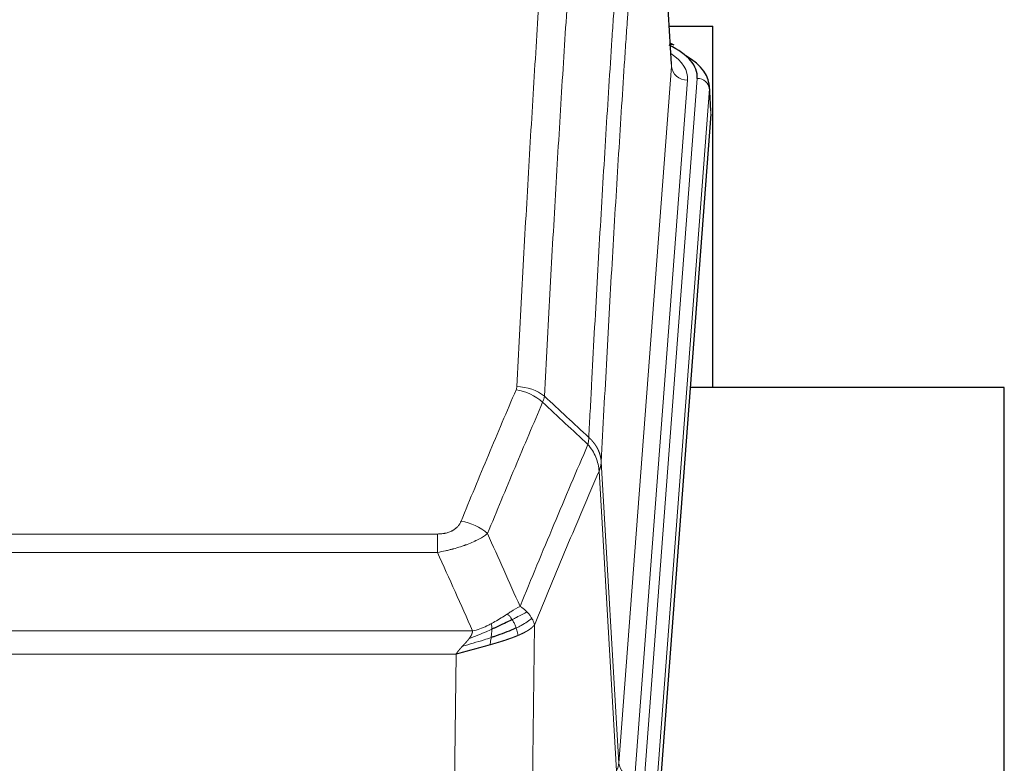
# Model space of a CAD drawing. Header units: inches. Extents: x 0 to 23760, y -13 to 16800.
# Tile 203 of 209: x 19274 to 19518, y 14148 to 14332. Entities that reach past the tile are written whole.
import ezdxf

# ---------------------------------------------------------------- set-up
doc = ezdxf.new("R2010")
doc.units = ezdxf.units.IN
doc.layers.add('254', color=7, linetype='Continuous', true_color=0xffffff)

msp = doc.modelspace()

# ---------------------------------------------------------------- linework, layer by layer
at = {"layer": '254', "color": 110, "linetype": 'Continuous', "lineweight": 13}
for p, q in [((19435.481, 14320.661), (19430.233, 14407.251)), ((19422.414, 14147.888), (19435.481, 14320.661)), ((19439.473, 14317.235), (19426.406, 14144.462)), ((19428.754, 14144.309), (19441.864, 14317.67)), ((19444.858, 14315.1), (19431.748, 14141.739)), ((19445.239, 14308.82), (19444.858, 14315.1)), ((19418.038, 14222.565), (19422.414, 14147.888)), ((19421.833, 14145.979), (19417.481, 14220.231)), ((19172.046, 14204.684), (19377.388, 14204.684)), ((19377.388, 14200.12), (19377.388, 14204.684)), ((19377.388, 14200.12), (19172.046, 14200.12)), ((19401.439, 14182.086), (19400.481, 14106.436)), ((19163.314, 14180.641), (19386.12, 14180.641)), ((19382.007, 14174.897), (19167.427, 14174.897)), ((19381.038, 14098.401), (19382.007, 14174.897))]:
    msp.add_line(p, q, dxfattribs=at)
at = {"layer": '254', "color": 2, "linetype": 'Continuous', "lineweight": 25}
for p, q in [((19435.485, 14321.237), (19430.235, 14407.873)), ((19434.91, 14330.631), (19445.717, 14330.631)), ((19445.717, 14241.056), (19445.717, 14330.631)), ((19436.117, 14325.944), (19435.173, 14326.379)), ((19445.245, 14309.604), (19444.864, 14315.886)), ((19445.239, 14308.82), (19432.121, 14135.367)), ((19518.057, 14241.056), (19440.114, 14241.056)), ((19518.057, 14052.255), (19518.057, 14241.056))]:
    msp.add_line(p, q, dxfattribs=at)
for centre, major_axis, ratio, start_param, end_param in [((19417.845, 14318.044), (24.034, 0.016), 0.461198, 6.2480186, 7.0671317), ((19434.859, 14323.22), (1.258, 2.724), 0.6272114, 6.2831797, 6.7581181), ((19417.845, 14315.383), (27.03, 0.194), 0.4633579, 6.2451225, 6.9481136)]:
    msp.add_ellipse(centre, major_axis=major_axis, ratio=ratio, start_param=start_param, end_param=end_param, dxfattribs=at)
at = {"layer": '254', "color": 110, "linetype": 'Continuous', "lineweight": 13}
for centre, major_axis, ratio, start_param, end_param in [((19415.453, 14317.609), (24.034, 0.016), 0.461198, 6.2480186, 6.8801307), ((19439.473, 14320.783), (3.989, -0.302), 0.8864705, 3.2608937, 4.7793301), ((19441.864, 14315.009), (2.991, -0.226), 0.8864705, 0.119301, 1.6377375), ((19396.896, 14232.144), (-9.188, 3.948), 0.8056434, 4.2999866, 5.045624), ((19397.084, 14232.936), (-9.987, 0.512), 0.8285973, 3.9974013, 4.7548106), ((19383.235, 14199.682), (9.245, -3.812), 0.7933159, 1.14397, 1.886928), ((19402.388, 14148.4), (-20.038, 0.241), 0.4621297, 2.903225, 3.1123764), ((19426.406, 14148.01), (3.989, -0.302), 0.8864705, 3.2608937, 4.7793301)]:
    msp.add_ellipse(centre, major_axis=major_axis, ratio=ratio, start_param=start_param, end_param=end_param, dxfattribs=at)
for points, knots in [([(19397.084, 14241.225), (19397.522, 14249.804), (19398.412, 14266.722), (19399.333, 14283.164), (19400.035, 14295.317), (19400.271, 14299.339), (19400.746, 14307.321), (19400.986, 14311.283), (19401.712, 14323.078), (19402.203, 14330.82), (19402.826, 14340.344), (19402.952, 14342.241), (19403.203, 14346.02), (19403.581, 14351.664), (19403.964, 14357.238), (19404.734, 14368.293), (19405.777, 14382.782), (19407.384, 14403.767), (19408.485, 14417.257), (19409.042, 14423.877)], [0, 0, 0, 0, 0.125, 0.25, 0.25, 0.3125, 0.3125, 0.375, 0.375, 0.5, 0.5, 0.53125, 0.53125, 0.5625, 0.625, 0.625, 0.75, 0.875, 1, 1, 1, 1]), ([(19415.926, 14421.287), (19415.367, 14414.675), (19414.265, 14401.2), (19412.656, 14380.24), (19411.612, 14365.767), (19410.84, 14354.726), (19410.457, 14349.158), (19410.078, 14343.52), (19409.827, 14339.746), (19409.701, 14337.851), (19409.077, 14328.338), (19408.585, 14320.605), (19407.859, 14308.824), (19407.619, 14304.867), (19407.142, 14296.894), (19406.906, 14292.877), (19406.203, 14280.739), (19405.281, 14264.316), (19404.39, 14247.417), (19403.951, 14238.849)], [0, 0, 0, 0, 0.125, 0.25, 0.375, 0.375, 0.4375, 0.46875, 0.46875, 0.5, 0.5, 0.625, 0.625, 0.6875, 0.6875, 0.75, 0.75, 0.875, 1, 1, 1, 1]), ([(19414.948, 14228.627), (19415.004, 14229.717), (19415.06, 14230.805), (19415.172, 14232.978), (19415.34, 14236.231), (19415.736, 14243.781), (19416.08, 14250.183), (19416.773, 14262.892), (19417.713, 14279.59), (19419.171, 14303.891), (19420.176, 14319.596), (19420.75, 14328.29), (19420.814, 14329.254), (19420.942, 14331.178), (19421.134, 14334.058), (19421.586, 14340.737), (19421.977, 14346.389), (19422.306, 14351.06), (19422.372, 14351.992), (19422.503, 14353.852), (19422.702, 14356.636), (19423.167, 14363.09), (19423.57, 14368.548), (19424.381, 14379.367), (19425.478, 14393.532), (19426.606, 14407.176), (19427.177, 14413.867)], [0, 0, 0, 0, 0.015625, 0.015625, 0.03125, 0.0625, 0.125, 0.125, 0.25, 0.375, 0.5, 0.5, 0.515625, 0.515625, 0.53125, 0.5625, 0.625, 0.625, 0.640625, 0.640625, 0.65625, 0.6875, 0.75, 0.75, 0.875, 1, 1, 1, 1]), ([(19430.233, 14407.251), (19429.663, 14400.578), (19428.538, 14386.972), (19427.444, 14372.847), (19426.635, 14362.059), (19426.233, 14356.617), (19425.769, 14350.182), (19425.572, 14347.406), (19425.44, 14345.551), (19425.375, 14344.622), (19425.047, 14339.965), (19424.657, 14334.329), (19424.206, 14327.67), (19424.014, 14324.799), (19423.887, 14322.88), (19423.823, 14321.919), (19423.251, 14313.251), (19422.249, 14297.594), (19420.795, 14273.368), (19419.388, 14248.399), (19418.482, 14231.259), (19418.038, 14222.565)], [0, 0, 0, 0, 0.125, 0.25, 0.25, 0.3125, 0.34375, 0.359375, 0.359375, 0.375, 0.375, 0.4375, 0.46875, 0.484375, 0.484375, 0.5, 0.5, 0.625, 0.75, 0.875, 1, 1, 1, 1]), ([(19383.235, 14207.838), (19384.369, 14210.599), (19385.504, 14213.349), (19387.777, 14218.827), (19388.914, 14221.555), (19392.33, 14229.703), (19394.611, 14235.089), (19396.896, 14240.43)], [0, 0, 0, 0, 0.25, 0.25, 0.5, 0.5, 1, 1, 1, 1]), ([(19397.084, 14241.225), (19397.077, 14241.091), (19397.058, 14240.957), (19396.996, 14240.692), (19396.952, 14240.561), (19396.896, 14240.43)], [0, 0, 0, 0, 0.5, 0.5, 1, 1, 1, 1]), ([(19403.493, 14237.343), (19401.205, 14232.007), (19398.921, 14226.625), (19395.501, 14218.484), (19394.362, 14215.759), (19392.087, 14210.287), (19390.951, 14207.539), (19389.815, 14204.78)], [0, 0, 0, 0, 0.5, 0.5, 0.75, 0.75, 1, 1, 1, 1]), ([(19414.948, 14228.627), (19414.927, 14228.363), (19414.912, 14228.076), (19414.854, 14227.486), (19414.811, 14227.183), (19414.736, 14226.889)], [0, 0, 0, 0, 0.5, 0.5, 1, 1, 1, 1]), ([(19414.948, 14228.627), (19414.961, 14228.615), (19414.986, 14228.592), (19415.024, 14228.558), (19415.062, 14228.523), (19415.101, 14228.487), (19415.139, 14228.452), (19415.177, 14228.415), (19415.216, 14228.378), (19415.254, 14228.341), (19415.293, 14228.304), (19415.332, 14228.265), (19415.371, 14228.227), (19415.41, 14228.188), (19415.449, 14228.148), (19415.488, 14228.108), (19415.527, 14228.067), (19415.566, 14228.026), (19415.605, 14227.985), (19415.644, 14227.943), (19415.684, 14227.9), (19415.723, 14227.857), (19415.762, 14227.813), (19415.801, 14227.769), (19415.841, 14227.725), (19415.88, 14227.68), (19415.919, 14227.634), (19415.958, 14227.588), (19415.997, 14227.541), (19416.036, 14227.494), (19416.075, 14227.446), (19416.114, 14227.398), (19416.153, 14227.349), (19416.191, 14227.3), (19416.23, 14227.25), (19416.268, 14227.2), (19416.307, 14227.149), (19416.345, 14227.098), (19416.383, 14227.046), (19416.421, 14226.993), (19416.459, 14226.94), (19416.497, 14226.887), (19416.534, 14226.832), (19416.571, 14226.778), (19416.609, 14226.723), (19416.645, 14226.667), (19416.682, 14226.61), (19416.719, 14226.553), (19416.755, 14226.496), (19416.791, 14226.438), (19416.826, 14226.379), (19416.862, 14226.32), (19416.897, 14226.261), (19416.932, 14226.2), (19416.967, 14226.139), (19417.001, 14226.078), (19417.035, 14226.016), (19417.068, 14225.954), (19417.102, 14225.89), (19417.137, 14225.822), (19417.174, 14225.749), (19417.212, 14225.672), (19417.25, 14225.594), (19417.286, 14225.515), (19417.322, 14225.437), (19417.357, 14225.358), (19417.392, 14225.279), (19417.425, 14225.199), (19417.458, 14225.119), (19417.489, 14225.04), (19417.52, 14224.959), (19417.55, 14224.879), (19417.579, 14224.799), (19417.608, 14224.718), (19417.635, 14224.637), (19417.662, 14224.556), (19417.688, 14224.474), (19417.712, 14224.393), (19417.736, 14224.311), (19417.76, 14224.229), (19417.782, 14224.147), (19417.803, 14224.065), (19417.824, 14223.982), (19417.843, 14223.9), (19417.862, 14223.817), (19417.88, 14223.734), (19417.897, 14223.651), (19417.913, 14223.568), (19417.929, 14223.485), (19417.943, 14223.402), (19417.956, 14223.318), (19417.969, 14223.235), (19417.981, 14223.151), (19417.992, 14223.068), (19418.002, 14222.984), (19418.011, 14222.9), (19418.019, 14222.816), (19418.026, 14222.733), (19418.032, 14222.649), (19418.036, 14222.593), (19418.038, 14222.565)], [0, 0, 0, 0, 0.0069372, 0.0139334, 0.0209887, 0.028103, 0.0352764, 0.0425088, 0.0498003, 0.0571509, 0.0645605, 0.0720292, 0.0795569, 0.0871437, 0.0947896, 0.1024945, 0.1102584, 0.1180815, 0.1259636, 0.1339048, 0.141905, 0.1499643, 0.1580827, 0.1662601, 0.1744966, 0.1827922, 0.1911468, 0.1995605, 0.2080333, 0.2165651, 0.225156, 0.233806, 0.2425151, 0.2512832, 0.2601104, 0.2689967, 0.277942, 0.2869465, 0.29601, 0.3051325, 0.3143142, 0.3235549, 0.3328547, 0.3422136, 0.3516315, 0.3611085, 0.3706446, 0.3802398, 0.3898941, 0.3996074, 0.4093798, 0.4192113, 0.4291019, 0.4390515, 0.4490602, 0.459128, 0.4692549, 0.4794409, 0.4896859, 0.4999901, 0.5124905, 0.524991, 0.5374914, 0.5499918, 0.5624922, 0.5749926, 0.587493, 0.5999934, 0.6124937, 0.6249941, 0.6374944, 0.6499948, 0.6624951, 0.6749954, 0.6874957, 0.699996, 0.7124963, 0.7249966, 0.7374968, 0.7499971, 0.7624973, 0.7749976, 0.7874978, 0.799998, 0.8124982, 0.8249984, 0.8374986, 0.8499988, 0.8624989, 0.8749991, 0.8874992, 0.8999993, 0.9124995, 0.9249996, 0.9374997, 0.9499998, 0.9624998, 0.9749999, 0.9875, 1, 1, 1, 1]), ([(19397.882, 14186.732), (19399.28, 14190.147), (19400.68, 14193.545), (19403.482, 14200.307), (19404.885, 14203.671), (19409.098, 14213.71), (19411.914, 14220.334), (19414.736, 14226.889)], [0, 0, 0, 0, 0.25, 0.25, 0.5, 0.5, 1, 1, 1, 1]), ([(19414.736, 14226.889), (19415.145, 14226.406), (19415.518, 14225.896), (19416.176, 14224.832), (19416.462, 14224.279), (19416.933, 14223.148), (19417.119, 14222.569), (19417.382, 14221.402), (19417.46, 14220.814), (19417.481, 14220.231)], [0, 0, 0, 0, 0.25, 0.25, 0.5, 0.5, 0.75, 0.75, 1, 1, 1, 1]), ([(19418.038, 14222.565), (19418.037, 14222.558), (19418.036, 14222.532), (19418.032, 14222.475), (19418.026, 14222.384), (19418.014, 14222.257), (19417.995, 14222.095), (19417.967, 14221.897), (19417.925, 14221.665), (19417.881, 14221.466), (19417.842, 14221.312), (19417.817, 14221.216), (19417.791, 14221.122), (19417.764, 14221.031), (19417.737, 14220.941), (19417.709, 14220.854), (19417.681, 14220.769), (19417.652, 14220.685), (19417.624, 14220.605), (19417.595, 14220.526), (19417.567, 14220.449), (19417.538, 14220.375), (19417.51, 14220.302), (19417.491, 14220.255), (19417.481, 14220.231)], [0, 0, 0, 0, 0.0092499, 0.0337179, 0.073404, 0.128308, 0.1984299, 0.2837694, 0.3843264, 0.5001005, 0.5424888, 0.5838484, 0.6241794, 0.6634821, 0.7017567, 0.7390032, 0.7752221, 0.8104134, 0.8445775, 0.8777146, 0.909825, 0.9409091, 0.9709673, 1, 1, 1, 1]), ([(19417.481, 14220.231), (19414.796, 14213.998), (19412.116, 14207.703), (19408.105, 14198.167), (19406.77, 14194.973), (19404.102, 14188.553), (19402.77, 14185.327), (19401.439, 14182.086)], [0, 0, 0, 0, 0.5, 0.5, 0.75, 0.75, 1, 1, 1, 1]), ([(19383.235, 14207.838), (19383.214, 14207.787), (19383.192, 14207.736), (19383.146, 14207.634), (19383.122, 14207.583), (19383.046, 14207.432), (19382.992, 14207.332), (19382.874, 14207.134), (19382.811, 14207.037), (19382.674, 14206.844), (19382.601, 14206.749), (19382.443, 14206.561), (19382.359, 14206.468), (19382.224, 14206.332), (19382.178, 14206.286), (19382.081, 14206.197), (19382.031, 14206.152), (19381.878, 14206.021), (19381.77, 14205.937), (19381.542, 14205.774), (19381.422, 14205.695), (19381.232, 14205.582), (19381.135, 14205.527), (19381.034, 14205.474), (19380.966, 14205.438), (19380.931, 14205.421), (19380.757, 14205.335), (19380.613, 14205.272), (19380.166, 14205.095), (19379.849, 14204.996), (19379.429, 14204.896), (19379.343, 14204.877), (19379.17, 14204.842), (19379.084, 14204.826), (19378.822, 14204.782), (19378.646, 14204.758), (19378.291, 14204.721), (19378.113, 14204.707), (19377.752, 14204.688), (19377.571, 14204.684), (19377.388, 14204.684)], [0, 0, 0, 0, 0.03125, 0.03125, 0.0625, 0.0625, 0.125, 0.125, 0.1875, 0.1875, 0.25, 0.25, 0.3125, 0.3125, 0.34375, 0.34375, 0.375, 0.375, 0.4375, 0.4375, 0.5, 0.5, 0.53125, 0.546875, 0.546875, 0.5625, 0.5625, 0.625, 0.625, 0.75, 0.75, 0.78125, 0.78125, 0.8125, 0.8125, 0.875, 0.875, 0.9375, 0.9375, 1, 1, 1, 1]), ([(19389.815, 14204.78), (19389.518, 14204.547), (19389.191, 14204.316), (19388.478, 14203.859), (19388.092, 14203.632), (19387.464, 14203.296), (19387.192, 14203.157), (19386.906, 14203.018), (19386.791, 14202.963), (19386.733, 14202.935), (19386.558, 14202.853), (19386.439, 14202.798), (19385.837, 14202.527), (19385.327, 14202.316), (19384.655, 14202.06), (19384.519, 14202.01), (19384.312, 14201.934), (19384.242, 14201.909), (19384.103, 14201.859), (19384.033, 14201.835), (19383.68, 14201.712), (19383.394, 14201.616), (19382.517, 14201.335), (19381.913, 14201.157), (19381.209, 14200.968), (19381.13, 14200.947), (19380.973, 14200.906), (19380.894, 14200.885), (19380.656, 14200.824), (19380.496, 14200.784), (19380.017, 14200.667), (19379.694, 14200.591), (19378.719, 14200.374), (19378.059, 14200.241), (19377.388, 14200.12)], [0, 0, 0, 0, 0.125, 0.125, 0.25, 0.25, 0.3125, 0.328125, 0.328125, 0.34375, 0.34375, 0.375, 0.375, 0.5, 0.5, 0.53125, 0.53125, 0.546875, 0.546875, 0.5625, 0.5625, 0.625, 0.625, 0.75, 0.75, 0.765625, 0.765625, 0.78125, 0.78125, 0.8125, 0.8125, 0.875, 0.875, 1, 1, 1, 1]), ([(19397.882, 14186.732), (19397.189, 14186.405), (19396.423, 14185.939), (19395.296, 14185.219), (19395.006, 14185.031), (19394.707, 14184.837)], [0, 0, 0, 0, 0.75, 0.75, 1, 1, 1, 1]), ([(19399.589, 14185.388), (19399.467, 14185.511), (19399.339, 14185.633), (19399.006, 14185.928), (19398.796, 14186.1), (19398.354, 14186.427), (19398.123, 14186.584), (19397.882, 14186.732)], [0, 0, 0, 0, 0.25, 0.25, 0.625, 0.625, 1, 1, 1, 1]), ([(19394.707, 14184.837), (19394.557, 14184.74), (19394.406, 14184.642), (19393.792, 14184.245), (19393.312, 14183.938), (19392.318, 14183.324), (19391.804, 14183.017), (19391.096, 14182.623), (19390.918, 14182.525), (19390.738, 14182.429)], [0, 0, 0, 0, 0.125, 0.125, 0.5, 0.5, 0.875, 0.875, 1, 1, 1, 1]), ([(19395.931, 14183.457), (19395.833, 14183.612), (19395.731, 14183.76), (19395.474, 14184.104), (19395.317, 14184.288), (19395.006, 14184.603), (19394.853, 14184.735), (19394.707, 14184.837)], [0, 0, 0, 0, 0.25, 0.25, 0.625, 0.625, 1, 1, 1, 1]), ([(19399.589, 14185.388), (19398.891, 14185.005), (19398.02, 14184.533), (19396.659, 14183.827), (19396.303, 14183.644), (19395.931, 14183.457)], [0, 0, 0, 0, 0.75, 0.75, 1, 1, 1, 1]), ([(19400.8, 14183.8), (19400.761, 14183.869), (19400.72, 14183.938), (19400.553, 14184.214), (19400.414, 14184.418), (19400.11, 14184.816), (19399.946, 14185.011), (19399.711, 14185.263), (19399.651, 14185.326), (19399.589, 14185.388)], [0, 0, 0, 0, 0.125, 0.125, 0.5, 0.5, 0.875, 0.875, 1, 1, 1, 1]), ([(19390.738, 14182.429), (19390.377, 14182.237), (19390.01, 14182.052), (19388.516, 14181.349), (19387.34, 14180.906), (19386.12, 14180.641)], [0, 0, 0, 0, 0.25, 0.25, 1, 1, 1, 1]), ([(19390.888, 14181.06), (19390.89, 14181.215), (19390.888, 14181.363), (19390.875, 14181.706), (19390.859, 14181.89), (19390.81, 14182.202), (19390.778, 14182.331), (19390.738, 14182.429)], [0, 0, 0, 0, 0.25, 0.25, 0.625, 0.625, 1, 1, 1, 1]), ([(19396.917, 14181.384), (19396.886, 14181.472), (19396.854, 14181.561), (19396.719, 14181.918), (19396.606, 14182.189), (19396.357, 14182.717), (19396.221, 14182.975), (19396.029, 14183.3), (19395.981, 14183.379), (19395.931, 14183.457)], [0, 0, 0, 0, 0.125, 0.125, 0.5, 0.5, 0.875, 0.875, 1, 1, 1, 1]), ([(19400.8, 14183.8), (19400.187, 14183.216), (19399.292, 14182.607), (19397.762, 14181.792), (19397.352, 14181.588), (19396.917, 14181.384)], [0, 0, 0, 0, 0.75, 0.75, 1, 1, 1, 1]), ([(19401.439, 14182.086), (19401.433, 14182.079), (19401.421, 14182.065), (19401.403, 14182.043), (19401.385, 14182.022), (19401.366, 14182.001), (19401.348, 14181.979), (19401.329, 14181.958), (19401.31, 14181.937), (19401.291, 14181.916), (19401.272, 14181.895), (19401.252, 14181.875), (19401.233, 14181.854), (19401.213, 14181.833), (19401.193, 14181.813), (19401.173, 14181.792), (19401.153, 14181.772), (19401.132, 14181.752), (19401.112, 14181.731), (19401.091, 14181.711), (19401.07, 14181.691), (19401.049, 14181.671), (19401.028, 14181.652), (19401.007, 14181.632), (19400.986, 14181.612), (19400.964, 14181.592), (19400.942, 14181.573), (19400.921, 14181.554), (19400.899, 14181.534), (19400.877, 14181.515), (19400.855, 14181.496), (19400.833, 14181.477), (19400.81, 14181.458), (19400.788, 14181.439), (19400.765, 14181.42), (19400.743, 14181.401), (19400.72, 14181.383), (19400.697, 14181.364), (19400.674, 14181.346), (19400.651, 14181.327), (19400.628, 14181.309), (19400.605, 14181.291), (19400.582, 14181.273), (19400.558, 14181.254), (19400.535, 14181.237), (19400.511, 14181.219), (19400.487, 14181.201), (19400.464, 14181.183), (19400.44, 14181.165), (19400.416, 14181.148), (19400.392, 14181.13), (19400.368, 14181.113), (19400.344, 14181.096), (19400.32, 14181.079), (19400.296, 14181.061), (19400.272, 14181.044), (19400.247, 14181.027), (19400.223, 14181.011), (19400.199, 14180.994), (19400.174, 14180.977), (19400.15, 14180.96), (19400.125, 14180.944), (19400.1, 14180.927), (19400.076, 14180.911), (19400.051, 14180.895), (19400.026, 14180.879), (19400.002, 14180.862), (19399.977, 14180.846), (19399.952, 14180.83), (19399.927, 14180.814), (19399.902, 14180.799), (19399.877, 14180.783), (19399.852, 14180.767), (19399.827, 14180.752), (19399.802, 14180.736), (19399.777, 14180.721), (19399.752, 14180.706), (19399.727, 14180.69), (19399.702, 14180.675), (19399.677, 14180.66), (19399.652, 14180.645), (19399.627, 14180.63), (19399.602, 14180.615), (19399.577, 14180.601), (19399.552, 14180.586), (19399.527, 14180.571), (19399.502, 14180.557), (19399.477, 14180.542), (19399.452, 14180.528), (19399.427, 14180.514), (19399.402, 14180.499), (19399.377, 14180.485), (19399.351, 14180.471), (19399.326, 14180.457), (19399.301, 14180.443), (19399.276, 14180.43), (19399.252, 14180.416), (19399.227, 14180.402), (19399.202, 14180.389), (19399.177, 14180.375), (19399.152, 14180.362), (19399.127, 14180.348), (19399.102, 14180.335), (19399.077, 14180.322), (19399.053, 14180.309), (19399.028, 14180.296), (19399.003, 14180.283), (19398.979, 14180.27), (19398.954, 14180.257), (19398.929, 14180.244), (19398.905, 14180.232), (19398.88, 14180.219), (19398.856, 14180.206), (19398.832, 14180.194), (19398.807, 14180.182), (19398.783, 14180.169), (19398.759, 14180.157), (19398.735, 14180.145), (19398.71, 14180.133), (19398.686, 14180.121), (19398.662, 14180.109), (19398.638, 14180.097), (19398.614, 14180.085), (19398.59, 14180.074), (19398.567, 14180.062), (19398.543, 14180.051), (19398.519, 14180.039), (19398.496, 14180.028), (19398.472, 14180.016), (19398.449, 14180.005), (19398.425, 14179.994), (19398.402, 14179.983), (19398.379, 14179.972), (19398.356, 14179.961), (19398.332, 14179.95), (19398.309, 14179.939), (19398.286, 14179.928), (19398.264, 14179.918), (19398.241, 14179.907), (19398.218, 14179.896), (19398.195, 14179.886), (19398.173, 14179.875), (19398.15, 14179.865), (19398.128, 14179.855), (19398.106, 14179.845), (19398.084, 14179.835), (19398.061, 14179.824), (19398.039, 14179.814), (19398.017, 14179.805), (19397.996, 14179.795), (19397.974, 14179.785), (19397.952, 14179.775), (19397.931, 14179.766), (19397.909, 14179.756), (19397.888, 14179.746), (19397.867, 14179.737), (19397.845, 14179.728), (19397.824, 14179.718), (19397.803, 14179.709), (19397.783, 14179.7), (19397.762, 14179.691), (19397.741, 14179.682), (19397.721, 14179.673), (19397.7, 14179.664), (19397.68, 14179.655), (19397.66, 14179.646), (19397.64, 14179.638), (19397.62, 14179.629), (19397.6, 14179.62), (19397.58, 14179.612), (19397.56, 14179.603), (19397.541, 14179.595), (19397.521, 14179.587), (19397.502, 14179.578), (19397.483, 14179.57), (19397.464, 14179.562), (19397.445, 14179.554), (19397.426, 14179.546), (19397.413, 14179.541), (19397.407, 14179.538)], [0, 0, 0, 0, 0.0080212, 0.0160154, 0.0239827, 0.0319231, 0.0398365, 0.0477229, 0.0555824, 0.0634149, 0.0712205, 0.0789992, 0.0867509, 0.0944756, 0.1021734, 0.1098443, 0.1174881, 0.1251051, 0.1326951, 0.1402581, 0.1477942, 0.1553034, 0.1627856, 0.1702408, 0.1776691, 0.1850704, 0.1924448, 0.1997923, 0.2071128, 0.2144063, 0.2216729, 0.2289126, 0.2361253, 0.243311, 0.2504698, 0.2576016, 0.2647065, 0.2717845, 0.2788355, 0.2858595, 0.2928566, 0.2998268, 0.30677, 0.3136862, 0.3205755, 0.3274379, 0.3342733, 0.3410817, 0.3478632, 0.3546178, 0.3613454, 0.3680461, 0.3747198, 0.3813665, 0.3879863, 0.3945792, 0.4011451, 0.4076841, 0.4141961, 0.4206811, 0.4271393, 0.4335704, 0.4399746, 0.4463519, 0.4527022, 0.4590256, 0.465322, 0.4715915, 0.477834, 0.4840496, 0.4902382, 0.4963999, 0.5025346, 0.5086424, 0.5147232, 0.5207771, 0.526804, 0.532804, 0.5387771, 0.5447232, 0.5506423, 0.5565345, 0.5623997, 0.568238, 0.5740494, 0.5798338, 0.5855912, 0.5913217, 0.5970253, 0.6027019, 0.6083515, 0.6139742, 0.61957, 0.6251388, 0.6306807, 0.6361956, 0.6416836, 0.6471446, 0.6525787, 0.6579858, 0.663366, 0.6687192, 0.6740455, 0.6793448, 0.6846172, 0.6898627, 0.6950812, 0.7002727, 0.7054373, 0.710575, 0.7156857, 0.7207694, 0.7258262, 0.7308561, 0.735859, 0.740835, 0.745784, 0.7507061, 0.7556012, 0.7604694, 0.7653107, 0.7701249, 0.7749123, 0.7796727, 0.7844061, 0.7891127, 0.7937922, 0.7984448, 0.8030705, 0.8076692, 0.812241, 0.8167858, 0.8213037, 0.8257947, 0.8302587, 0.8346957, 0.8391058, 0.843489, 0.8478452, 0.8521745, 0.8564768, 0.8607522, 0.8650006, 0.8692221, 0.8734166, 0.8775842, 0.8817249, 0.8858386, 0.8899254, 0.8939852, 0.8980181, 0.902024, 0.906003, 0.909955, 0.9138802, 0.9177783, 0.9216495, 0.9254938, 0.9293111, 0.9331015, 0.936865, 0.9406015, 0.944311, 0.9479937, 0.9516493, 0.9552781, 0.9588799, 0.9624547, 0.9660026, 0.9695236, 0.9730176, 0.9764847, 0.9799249, 0.9833381, 0.9867243, 0.9900837, 0.993416, 0.9967215, 1, 1, 1, 1]), ([(19401.439, 14182.086), (19401.355, 14182.52), (19401.213, 14182.953), (19400.95, 14183.52), (19400.878, 14183.66), (19400.8, 14183.8)], [0, 0, 0, 0, 0.75, 0.75, 1, 1, 1, 1]), ([(19390.888, 14181.06), (19390.43, 14180.856), (19389.966, 14180.652), (19388.096, 14179.847), (19386.659, 14179.264), (19385.249, 14178.742)], [0, 0, 0, 0, 0.25, 0.25, 1, 1, 1, 1]), ([(19385.249, 14178.742), (19385.257, 14178.753), (19385.273, 14178.774), (19385.297, 14178.806), (19385.32, 14178.838), (19385.343, 14178.87), (19385.365, 14178.901), (19385.388, 14178.933), (19385.41, 14178.964), (19385.431, 14178.996), (19385.453, 14179.027), (19385.474, 14179.058), (19385.494, 14179.089), (19385.515, 14179.12), (19385.535, 14179.151), (19385.554, 14179.182), (19385.574, 14179.212), (19385.593, 14179.243), (19385.611, 14179.273), (19385.63, 14179.304), (19385.648, 14179.334), (19385.665, 14179.364), (19385.683, 14179.394), (19385.7, 14179.424), (19385.716, 14179.454), (19385.733, 14179.484), (19385.749, 14179.513), (19385.764, 14179.543), (19385.78, 14179.572), (19385.795, 14179.602), (19385.809, 14179.631), (19385.824, 14179.66), (19385.838, 14179.689), (19385.851, 14179.718), (19385.865, 14179.747), (19385.878, 14179.775), (19385.89, 14179.804), (19385.903, 14179.833), (19385.915, 14179.861), (19385.927, 14179.889), (19385.938, 14179.918), (19385.949, 14179.946), (19385.96, 14179.974), (19385.97, 14180.002), (19385.98, 14180.029), (19385.99, 14180.057), (19385.999, 14180.085), (19386.008, 14180.112), (19386.017, 14180.14), (19386.025, 14180.167), (19386.033, 14180.194), (19386.041, 14180.221), (19386.049, 14180.248), (19386.056, 14180.275), (19386.062, 14180.302), (19386.069, 14180.328), (19386.075, 14180.355), (19386.081, 14180.382), (19386.086, 14180.408), (19386.091, 14180.434), (19386.096, 14180.46), (19386.1, 14180.486), (19386.104, 14180.512), (19386.108, 14180.538), (19386.111, 14180.564), (19386.115, 14180.59), (19386.117, 14180.615), (19386.119, 14180.632), (19386.12, 14180.641)], [0, 0, 0, 0, 0.0185022, 0.0368847, 0.0551481, 0.073293, 0.0913199, 0.1092294, 0.1270222, 0.1446988, 0.1622598, 0.1797059, 0.1970378, 0.2142561, 0.2313614, 0.2483544, 0.265236, 0.2820066, 0.2986672, 0.3152184, 0.331661, 0.3479958, 0.3642235, 0.380345, 0.3963611, 0.4122725, 0.4280803, 0.4437851, 0.459388, 0.4748898, 0.4902915, 0.5055939, 0.5207981, 0.535905, 0.5509156, 0.565831, 0.5806521, 0.5953801, 0.6100159, 0.6245607, 0.6390157, 0.6533819, 0.6676604, 0.6818526, 0.6959596, 0.7099825, 0.7239227, 0.7377815, 0.75156, 0.7652597, 0.7788818, 0.7924277, 0.8058989, 0.8192966, 0.8326224, 0.8458776, 0.8590638, 0.8721825, 0.8852351, 0.8982233, 0.9111485, 0.9240124, 0.9368166, 0.9495628, 0.9622525, 0.9748874, 0.9874694, 1, 1, 1, 1]), ([(19397.407, 14179.538), (19397.392, 14179.532), (19397.363, 14179.52), (19397.319, 14179.501), (19397.275, 14179.482), (19397.23, 14179.464), (19397.186, 14179.445), (19397.141, 14179.427), (19397.096, 14179.409), (19397.051, 14179.39), (19397.007, 14179.372), (19396.961, 14179.354), (19396.916, 14179.336), (19396.871, 14179.317), (19396.826, 14179.299), (19396.78, 14179.281), (19396.735, 14179.263), (19396.689, 14179.245), (19396.643, 14179.227), (19396.598, 14179.209), (19396.552, 14179.191), (19396.506, 14179.173), (19396.46, 14179.156), (19396.414, 14179.138), (19396.367, 14179.12), (19396.321, 14179.102), (19396.275, 14179.085), (19396.228, 14179.067), (19396.182, 14179.049), (19396.135, 14179.032), (19396.088, 14179.014), (19396.042, 14178.997), (19395.995, 14178.98), (19395.948, 14178.962), (19395.901, 14178.945), (19395.854, 14178.927), (19395.807, 14178.91), (19395.759, 14178.893), (19395.712, 14178.876), (19395.665, 14178.859), (19395.618, 14178.841), (19395.57, 14178.824), (19395.523, 14178.807), (19395.475, 14178.79), (19395.427, 14178.773), (19395.38, 14178.756), (19395.332, 14178.739), (19395.284, 14178.723), (19395.236, 14178.706), (19395.188, 14178.689), (19395.14, 14178.672), (19395.092, 14178.655), (19395.044, 14178.639), (19394.996, 14178.622), (19394.948, 14178.606), (19394.9, 14178.589), (19394.852, 14178.572), (19394.803, 14178.556), (19394.755, 14178.54), (19394.707, 14178.523), (19394.658, 14178.507), (19394.61, 14178.49), (19394.561, 14178.474), (19394.513, 14178.458), (19394.464, 14178.441), (19394.416, 14178.425), (19394.367, 14178.409), (19394.318, 14178.393), (19394.27, 14178.377), (19394.221, 14178.361), (19394.172, 14178.345), (19394.123, 14178.329), (19394.074, 14178.313), (19394.026, 14178.297), (19393.977, 14178.281), (19393.928, 14178.265), (19393.879, 14178.249), (19393.83, 14178.234), (19393.781, 14178.218), (19393.732, 14178.202), (19393.683, 14178.186), (19393.634, 14178.171), (19393.585, 14178.155), (19393.536, 14178.14), (19393.487, 14178.124), (19393.438, 14178.108), (19393.389, 14178.093), (19393.34, 14178.078), (19393.29, 14178.062), (19393.241, 14178.047), (19393.192, 14178.031), (19393.143, 14178.016), (19393.094, 14178.001), (19393.045, 14177.985), (19392.996, 14177.97), (19392.946, 14177.955), (19392.897, 14177.94), (19392.848, 14177.925), (19392.799, 14177.91), (19392.75, 14177.895), (19392.7, 14177.88), (19392.651, 14177.865), (19392.602, 14177.85), (19392.553, 14177.835), (19392.504, 14177.82), (19392.455, 14177.805), (19392.405, 14177.79), (19392.356, 14177.775), (19392.307, 14177.76), (19392.258, 14177.746), (19392.209, 14177.731), (19392.16, 14177.716), (19392.111, 14177.702), (19392.061, 14177.687), (19392.012, 14177.672), (19391.963, 14177.658), (19391.914, 14177.643), (19391.865, 14177.629), (19391.816, 14177.614), (19391.767, 14177.6), (19391.718, 14177.585), (19391.669, 14177.571), (19391.62, 14177.557), (19391.571, 14177.542), (19391.522, 14177.528), (19391.473, 14177.514), (19391.425, 14177.499), (19391.376, 14177.485), (19391.327, 14177.471), (19391.278, 14177.457), (19391.229, 14177.443), (19391.18, 14177.429), (19391.132, 14177.415), (19391.083, 14177.4), (19391.034, 14177.386), (19390.986, 14177.372), (19390.937, 14177.358), (19390.888, 14177.345), (19390.84, 14177.331), (19390.791, 14177.317), (19390.743, 14177.303), (19390.694, 14177.289), (19390.646, 14177.275), (19390.598, 14177.261), (19390.549, 14177.248), (19390.501, 14177.234), (19390.453, 14177.22), (19390.421, 14177.211), (19390.404, 14177.206)], [0, 0, 0, 0, 0.0076941, 0.0153765, 0.0230472, 0.0307061, 0.0383534, 0.045989, 0.0536129, 0.061225, 0.0688255, 0.0764143, 0.0839914, 0.0915567, 0.0991104, 0.1066524, 0.1141827, 0.1217013, 0.1292082, 0.1367034, 0.1441869, 0.1516588, 0.1591189, 0.1665674, 0.1740041, 0.1814292, 0.1888426, 0.1962444, 0.2036344, 0.2110128, 0.2183794, 0.2257344, 0.2330778, 0.2404094, 0.2477294, 0.2550377, 0.2623343, 0.2696193, 0.2768926, 0.2841542, 0.2914041, 0.2986424, 0.305869, 0.313084, 0.3202872, 0.3274789, 0.3346588, 0.3418271, 0.3489838, 0.3561287, 0.3632621, 0.3703837, 0.3774937, 0.3845921, 0.3916788, 0.3987539, 0.4058173, 0.412869, 0.4199092, 0.4269376, 0.4339544, 0.4409596, 0.4479532, 0.454935, 0.4619053, 0.4688639, 0.4758109, 0.4827462, 0.4896699, 0.496582, 0.5034825, 0.5103713, 0.5172485, 0.524114, 0.5309679, 0.5378102, 0.5446409, 0.55146, 0.5582674, 0.5650632, 0.5718474, 0.57862, 0.5853809, 0.5921303, 0.598868, 0.6055941, 0.6123087, 0.6190116, 0.6257029, 0.6323825, 0.6390506, 0.6457071, 0.652352, 0.6589853, 0.665607, 0.672217, 0.6788155, 0.6854024, 0.6919777, 0.6985414, 0.7050935, 0.7116341, 0.718163, 0.7246804, 0.7311862, 0.7376804, 0.744163, 0.750634, 0.7570935, 0.7635413, 0.7699776, 0.7764024, 0.7828155, 0.7892171, 0.7956072, 0.8019856, 0.8083525, 0.8147079, 0.8210516, 0.8273839, 0.8337045, 0.8400136, 0.8463112, 0.8525972, 0.8588716, 0.8651345, 0.8713859, 0.8776257, 0.8838539, 0.8900706, 0.8962758, 0.9024695, 0.9086516, 0.9148221, 0.9209812, 0.9271287, 0.9332646, 0.9393891, 0.945502, 0.9516034, 0.9576933, 0.9637717, 0.9698385, 0.9758938, 0.9819376, 0.9879699, 0.9939907, 1, 1, 1, 1]), ([(19390.719, 14179), (19390.731, 14179.087), (19390.743, 14179.174), (19390.787, 14179.527), (19390.816, 14179.796), (19390.86, 14180.321), (19390.875, 14180.579), (19390.885, 14180.903), (19390.887, 14180.982), (19390.888, 14181.06)], [0, 0, 0, 0, 0.125, 0.125, 0.5, 0.5, 0.875, 0.875, 1, 1, 1, 1]), ([(19397.407, 14179.538), (19397.336, 14179.899), (19397.237, 14180.358), (19397.035, 14181.033), (19396.979, 14181.207), (19396.917, 14181.384)], [0, 0, 0, 0, 0.75, 0.75, 1, 1, 1, 1]), ([(19390.404, 14177.206), (19390.383, 14177.2), (19390.339, 14177.188), (19390.274, 14177.17), (19390.209, 14177.151), (19390.144, 14177.133), (19390.079, 14177.115), (19390.014, 14177.096), (19389.949, 14177.078), (19389.884, 14177.06), (19389.819, 14177.041), (19389.754, 14177.023), (19389.689, 14177.005), (19389.623, 14176.987), (19389.558, 14176.969), (19389.493, 14176.95), (19389.428, 14176.932), (19389.363, 14176.914), (19389.297, 14176.896), (19389.232, 14176.878), (19389.167, 14176.86), (19389.102, 14176.842), (19389.036, 14176.824), (19388.971, 14176.806), (19388.906, 14176.788), (19388.841, 14176.77), (19388.775, 14176.752), (19388.71, 14176.734), (19388.645, 14176.716), (19388.58, 14176.698), (19388.515, 14176.68), (19388.449, 14176.662), (19388.384, 14176.644), (19388.319, 14176.627), (19388.254, 14176.609), (19388.189, 14176.591), (19388.123, 14176.573), (19388.058, 14176.555), (19387.993, 14176.538), (19387.928, 14176.52), (19387.863, 14176.502), (19387.798, 14176.484), (19387.733, 14176.467), (19387.668, 14176.449), (19387.603, 14176.431), (19387.538, 14176.414), (19387.473, 14176.396), (19387.408, 14176.378), (19387.343, 14176.361), (19387.278, 14176.343), (19387.213, 14176.325), (19387.148, 14176.308), (19387.083, 14176.29), (19387.019, 14176.273), (19386.954, 14176.255), (19386.889, 14176.238), (19386.825, 14176.22), (19386.76, 14176.203), (19386.695, 14176.185), (19386.631, 14176.168), (19386.566, 14176.15), (19386.502, 14176.133), (19386.437, 14176.115), (19386.373, 14176.098), (19386.308, 14176.08), (19386.244, 14176.063), (19386.18, 14176.046), (19386.115, 14176.028), (19386.051, 14176.011), (19385.987, 14175.994), (19385.923, 14175.976), (19385.859, 14175.959), (19385.795, 14175.942), (19385.731, 14175.924), (19385.667, 14175.907), (19385.603, 14175.89), (19385.539, 14175.872), (19385.475, 14175.855), (19385.411, 14175.838), (19385.348, 14175.82), (19385.284, 14175.803), (19385.221, 14175.786), (19385.157, 14175.769), (19385.094, 14175.752), (19385.03, 14175.734), (19384.967, 14175.717), (19384.903, 14175.7), (19384.84, 14175.683), (19384.777, 14175.665), (19384.714, 14175.648), (19384.651, 14175.631), (19384.588, 14175.614), (19384.525, 14175.597), (19384.462, 14175.58), (19384.399, 14175.562), (19384.336, 14175.545), (19384.274, 14175.528), (19384.211, 14175.511), (19384.149, 14175.494), (19384.086, 14175.477), (19384.024, 14175.46), (19383.961, 14175.443), (19383.899, 14175.425), (19383.837, 14175.408), (19383.775, 14175.391), (19383.713, 14175.374), (19383.651, 14175.357), (19383.589, 14175.34), (19383.527, 14175.323), (19383.465, 14175.306), (19383.404, 14175.289), (19383.342, 14175.272), (19383.28, 14175.255), (19383.219, 14175.238), (19383.158, 14175.22), (19383.096, 14175.203), (19383.035, 14175.186), (19382.974, 14175.169), (19382.913, 14175.152), (19382.852, 14175.135), (19382.791, 14175.118), (19382.73, 14175.101), (19382.669, 14175.084), (19382.609, 14175.067), (19382.548, 14175.05), (19382.488, 14175.033), (19382.427, 14175.016), (19382.367, 14174.999), (19382.307, 14174.982), (19382.247, 14174.965), (19382.187, 14174.948), (19382.127, 14174.931), (19382.067, 14174.914), (19382.027, 14174.902), (19382.007, 14174.897)], [0, 0, 0, 0, 0.0081592, 0.0163092, 0.0244501, 0.0325819, 0.0407045, 0.0488181, 0.0569225, 0.0650178, 0.0731041, 0.0811812, 0.0892493, 0.0973083, 0.1053581, 0.113399, 0.1214307, 0.1294534, 0.137467, 0.1454716, 0.1534671, 0.1614536, 0.169431, 0.1773994, 0.1853588, 0.1933091, 0.2012504, 0.2091827, 0.217106, 0.2250203, 0.2329256, 0.2408219, 0.2487092, 0.2565875, 0.2644568, 0.2723172, 0.2801686, 0.288011, 0.2958444, 0.303669, 0.3114845, 0.3192911, 0.3270888, 0.3348775, 0.3426574, 0.3504282, 0.3581902, 0.3659433, 0.3736874, 0.3814227, 0.389149, 0.3968665, 0.4045751, 0.4122748, 0.4199656, 0.4276476, 0.4353206, 0.4429849, 0.4506403, 0.4582868, 0.4659245, 0.4735534, 0.4811734, 0.4887846, 0.496387, 0.5039805, 0.5115653, 0.5191413, 0.5267084, 0.5342668, 0.5418164, 0.5493572, 0.5568893, 0.5644125, 0.5719271, 0.5794328, 0.5869298, 0.5944181, 0.6018976, 0.6093684, 0.6168305, 0.6242839, 0.6317285, 0.6391644, 0.6465917, 0.6540102, 0.6614201, 0.6688212, 0.6762137, 0.6835975, 0.6909727, 0.6983392, 0.705697, 0.7130462, 0.7203868, 0.7277187, 0.735042, 0.7423567, 0.7496628, 0.7569603, 0.7642491, 0.7715294, 0.7788011, 0.7860642, 0.7933187, 0.8005646, 0.807802, 0.8150309, 0.8222512, 0.8294629, 0.8366661, 0.8438608, 0.851047, 0.8582246, 0.8653938, 0.8725544, 0.8797065, 0.8868502, 0.8939854, 0.9011121, 0.9082303, 0.9153401, 0.9224414, 0.9295343, 0.9366187, 0.9436947, 0.9507623, 0.9578214, 0.9648722, 0.9719145, 0.9789485, 0.985974, 0.9929912, 1, 1, 1, 1]), ([(19382.007, 14174.897), (19382.012, 14174.905), (19382.023, 14174.922), (19382.039, 14174.948), (19382.056, 14174.975), (19382.073, 14175.001), (19382.09, 14175.028), (19382.108, 14175.055), (19382.126, 14175.082), (19382.145, 14175.11), (19382.164, 14175.138), (19382.183, 14175.166), (19382.203, 14175.194), (19382.223, 14175.223), (19382.244, 14175.252), (19382.265, 14175.281), (19382.286, 14175.311), (19382.308, 14175.341), (19382.33, 14175.371), (19382.353, 14175.401), (19382.376, 14175.432), (19382.399, 14175.463), (19382.423, 14175.494), (19382.447, 14175.526), (19382.471, 14175.558), (19382.496, 14175.59), (19382.522, 14175.622), (19382.547, 14175.655), (19382.573, 14175.687), (19382.6, 14175.721), (19382.627, 14175.754), (19382.654, 14175.788), (19382.682, 14175.822), (19382.71, 14175.856), (19382.738, 14175.891), (19382.767, 14175.926), (19382.796, 14175.961), (19382.826, 14175.996), (19382.856, 14176.032), (19382.887, 14176.068), (19382.917, 14176.104), (19382.949, 14176.14), (19382.98, 14176.177), (19383.012, 14176.214), (19383.045, 14176.252), (19383.077, 14176.289), (19383.111, 14176.327), (19383.144, 14176.365), (19383.178, 14176.404), (19383.212, 14176.443), (19383.247, 14176.482), (19383.282, 14176.521), (19383.318, 14176.56), (19383.354, 14176.6), (19383.39, 14176.64), (19383.427, 14176.681), (19383.464, 14176.721), (19383.502, 14176.762), (19383.539, 14176.803), (19383.565, 14176.831), (19383.578, 14176.845)], [0, 0, 0, 0, 0.0121901, 0.0245516, 0.0370849, 0.0497905, 0.0626689, 0.0757204, 0.0889455, 0.1023447, 0.1159182, 0.1296666, 0.14359, 0.1576889, 0.1719636, 0.1864145, 0.2010418, 0.2158458, 0.2308268, 0.2459852, 0.261321, 0.2768347, 0.2925265, 0.3083966, 0.3244452, 0.3406727, 0.357079, 0.3736646, 0.3904296, 0.4073742, 0.4244986, 0.4418029, 0.4592875, 0.4769523, 0.4947976, 0.5128236, 0.5310305, 0.5494183, 0.5679872, 0.5867374, 0.605669, 0.6247822, 0.644077, 0.6635537, 0.6832123, 0.7030529, 0.7230758, 0.7432809, 0.7636685, 0.7842385, 0.8049912, 0.8259267, 0.8470449, 0.8683461, 0.8898303, 0.9114976, 0.9333482, 0.955382, 0.9775993, 1, 1, 1, 1]), ([(19390.719, 14179), (19390.141, 14178.809), (19389.553, 14178.621), (19387.18, 14177.879), (19385.35, 14177.349), (19383.578, 14176.845)], [0, 0, 0, 0, 0.25, 0.25, 1, 1, 1, 1]), ([(19383.578, 14176.845), (19383.592, 14176.86), (19383.62, 14176.891), (19383.662, 14176.935), (19383.702, 14176.979), (19383.742, 14177.022), (19383.78, 14177.064), (19383.817, 14177.104), (19383.854, 14177.143), (19383.889, 14177.181), (19383.923, 14177.218), (19383.956, 14177.254), (19383.988, 14177.289), (19384.02, 14177.322), (19384.05, 14177.355), (19384.078, 14177.386), (19384.106, 14177.416), (19384.133, 14177.445), (19384.159, 14177.473), (19384.184, 14177.5), (19384.207, 14177.526), (19384.23, 14177.55), (19384.252, 14177.573), (19384.272, 14177.596), (19384.291, 14177.617), (19384.31, 14177.637), (19384.327, 14177.655), (19384.344, 14177.673), (19384.359, 14177.689), (19384.373, 14177.705), (19384.386, 14177.719), (19384.398, 14177.732), (19384.409, 14177.744), (19384.419, 14177.755), (19384.428, 14177.765), (19384.436, 14177.773), (19384.443, 14177.781), (19384.448, 14177.787), (19384.453, 14177.792), (19384.466, 14177.806), (19384.486, 14177.829), (19384.515, 14177.861), (19384.544, 14177.893), (19384.572, 14177.925), (19384.6, 14177.957), (19384.628, 14177.988), (19384.655, 14178.019), (19384.682, 14178.05), (19384.709, 14178.08), (19384.735, 14178.111), (19384.761, 14178.141), (19384.787, 14178.171), (19384.812, 14178.2), (19384.837, 14178.23), (19384.862, 14178.259), (19384.886, 14178.288), (19384.91, 14178.317), (19384.934, 14178.345), (19384.957, 14178.373), (19384.98, 14178.401), (19385.003, 14178.429), (19385.025, 14178.456), (19385.047, 14178.483), (19385.069, 14178.51), (19385.09, 14178.537), (19385.111, 14178.563), (19385.132, 14178.59), (19385.152, 14178.616), (19385.172, 14178.641), (19385.192, 14178.667), (19385.211, 14178.692), (19385.23, 14178.717), (19385.243, 14178.734), (19385.249, 14178.742)], [0, 0, 0, 0, 0.0247661, 0.0489206, 0.0724636, 0.0953949, 0.1177147, 0.1394229, 0.1605195, 0.1810045, 0.2008779, 0.2201398, 0.23879, 0.2568287, 0.2742558, 0.2910713, 0.3072753, 0.3228676, 0.3378484, 0.3522176, 0.3659752, 0.3791212, 0.3916556, 0.4035785, 0.4148897, 0.4255894, 0.4356775, 0.445154, 0.454019, 0.4622723, 0.4699141, 0.4769443, 0.4833629, 0.48917, 0.4943654, 0.4989493, 0.5029216, 0.5062824, 0.5090316, 0.5111692, 0.5284651, 0.5456049, 0.5625886, 0.5794163, 0.5960881, 0.612604, 0.6289642, 0.6451687, 0.6612176, 0.6771111, 0.6928491, 0.7084319, 0.7238594, 0.7391318, 0.7542492, 0.7692118, 0.7840195, 0.7986726, 0.8131712, 0.8275153, 0.8417051, 0.8557408, 0.8696224, 0.8833501, 0.8969241, 0.9103445, 0.9236114, 0.936725, 0.9496856, 0.9624932, 0.975148, 0.9876502, 1, 1, 1, 1]), ([(19390.404, 14177.206), (19390.438, 14177.378), (19390.477, 14177.574), (19390.559, 14178.006), (19390.602, 14178.241), (19390.669, 14178.654), (19390.695, 14178.825), (19390.719, 14179)], [0, 0, 0, 0, 0.375, 0.375, 0.75, 0.75, 1, 1, 1, 1])]:
    msp.add_open_spline(points, degree=3, knots=knots, dxfattribs=at)
for points in [[(19403.951, 14238.849), (19403.911, 14238.605), (19403.794, 14238.11), (19403.605, 14237.601), (19403.493, 14237.343)], [(19403.951, 14238.849), (19407.618, 14235.443), (19411.283, 14232.035), (19414.948, 14228.627)], [(19414.736, 14226.889), (19410.989, 14230.375), (19407.241, 14233.86), (19403.493, 14237.343)], [(19389.815, 14204.78), (19392.519, 14198.77), (19395.208, 14192.754), (19397.882, 14186.732)], [(19386.12, 14180.641), (19383.227, 14187.141), (19380.316, 14193.634), (19377.388, 14200.12)]]:
    msp.add_open_spline(points, degree=3, dxfattribs=at)
at = {"layer": '254', "color": 2, "linetype": 'Continuous', "lineweight": 25}
for points in [[(19395.931, 14183.457), (19395.746, 14183.363), (19395.556, 14183.268), (19394.784, 14182.884), (19394.174, 14182.586), (19392.905, 14181.981), (19392.245, 14181.674), (19391.344, 14181.264), (19391.117, 14181.162), (19390.888, 14181.06)], [(19396.917, 14181.384), (19396.7, 14181.282), (19396.476, 14181.18), (19395.558, 14180.774), (19394.816, 14180.471), (19393.252, 14179.873), (19392.428, 14179.577), (19391.295, 14179.191), (19391.008, 14179.095), (19390.719, 14179)]]:
    msp.add_open_spline(points, degree=3, knots=[0, 0, 0, 0, 0.125, 0.125, 0.5, 0.5, 0.875, 0.875, 1, 1, 1, 1], dxfattribs=at)

doc.saveas('drawing.dxf')
